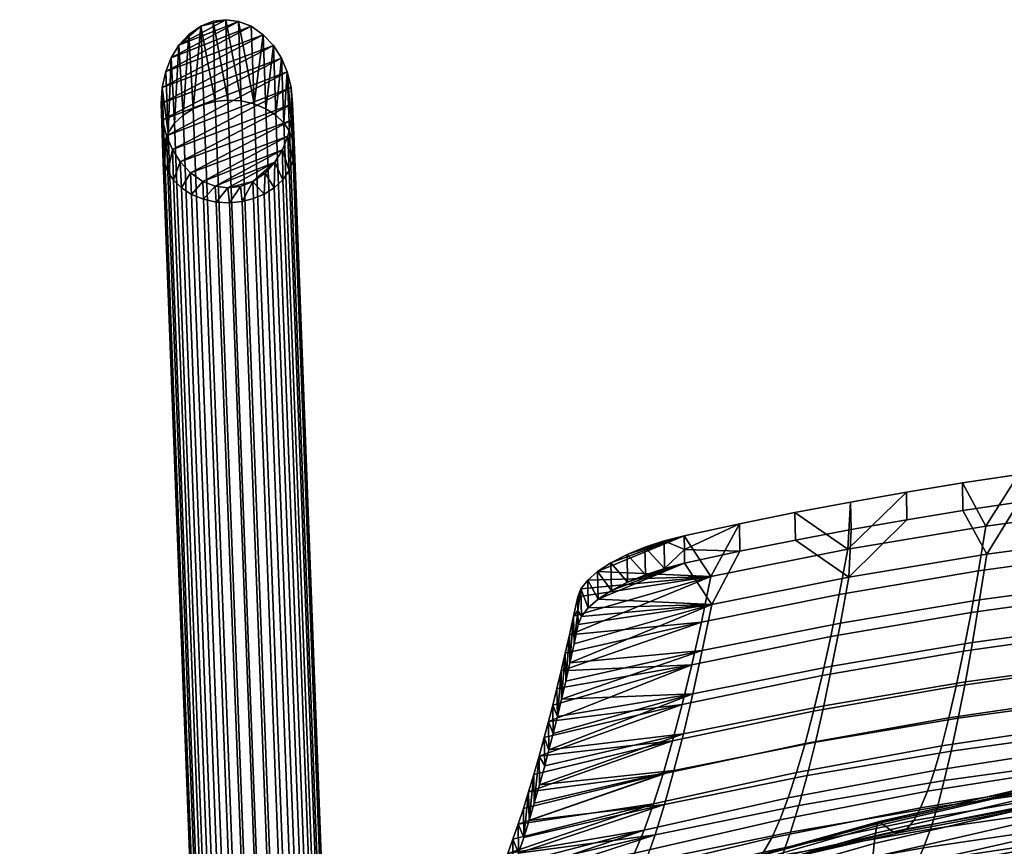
# Model space of a CAD drawing. Header units: millimetres. Extents: x -282 to 282, y -248 to 372.
# Tile 53 of 75: x -279 to -114, y 234 to 372. Entities that reach past the tile are written whole.
import ezdxf

# ---------------------------------------------------------------- set-up
doc = ezdxf.new("R2010")
doc.units = ezdxf.units.MM
for name, color, linetype in [('LDS nozky', 250, 'Continuous'), ('LDS podnoz', 7, 'Continuous'), ('LDS ram', 7, 'Continuous')]:
    doc.layers.add(name, color=color, linetype=linetype)

msp = doc.modelspace()

# ---------------------------------------------------------------- meshes
at = {"layer": 'LDS nozky'}
mesh = msp.add_polyface(dxfattribs=at)
corners = [(-253.63, 365.85), (-254.15, 353.32, 12.83), (-253.06, 354.89, 14.06), (-250.7, 369.77), (-251.63, 356.23, 15.09), (-249.96, 357.29, 15.88), (-252.35, 367.96), (-255.13, 360.91), (-254.8, 351.61, 11.49), (-248.68, 371.18), (-248.18, 358.04, 16.43), (-246.26, 358.53, 16.77), (-244.46, 372.24), (-244.14, 358.75, 16.87), (-241.93, 358.63, 16.71), (-246.6, 371.98), (-238.2, 369.73), (-239.76, 358.15, 16.26), (-237.77, 357.33, 15.55), (-235.17, 365.79), (-236.08, 356.24, 14.62), (-234.76, 354.95, 13.55), (-236.51, 367.91), (-242.33, 371.96), (-234.2, 363.51), (-233.83, 353.57, 12.42), (-233.24, 352.08, 11.21), (-254.54, 363.58), (-255.31, 358.18), (-233.54, 360.86), (-233, 350.43, 9.89), (-233.3, 358.13), (-240.26, 371.15), (-233.54, 360.86), (-254.4, 352.8), (-234.2, 363.51), (-255.06, 355.46), (-235.17, 365.79), (-253.43, 350.52), (-233.3, 358.13), (-238.2, 369.73), (-254.54, 363.58), (-240.26, 371.15), (-253.63, 365.85), (-242.33, 371.96), (-255.31, 358.18), (-236.51, 367.91), (-255.13, 360.91), (-248.68, 371.18), (-252.35, 367.96), (-250.7, 369.77), (-246.6, 371.98), (-244.46, 372.24)]
mesh.append_faces([[corners[k] for k in face] for face in [(0, 1, 2, 2), (3, 4, 5, 5), (4, 6, 2, 2), (1, 7, 8, 8), (9, 10, 11, 11), (12, 13, 14, 14), (13, 15, 11, 11), (16, 17, 18, 18), (19, 20, 21, 21), (20, 22, 18, 18), (17, 23, 14, 14), (24, 25, 26, 26), (25, 24, 21, 21), (10, 9, 5, 5), (7, 1, 27, 27), (7, 28, 8, 8), (2, 6, 0, 0), (3, 6, 4, 4), (0, 27, 1, 1), (5, 9, 3, 3), (29, 30, 31, 31), (23, 17, 32, 32), (13, 12, 15, 15), (14, 23, 12, 12), (21, 24, 19, 19), (18, 22, 16, 16), (19, 22, 20, 20), (16, 32, 17, 17), (24, 26, 29, 29), (9, 11, 15, 15), (33, 34, 35, 35), (35, 36, 37, 37), (38, 33, 39, 39), (40, 41, 42, 42), (42, 43, 44, 44), (45, 46, 37, 37), (47, 40, 46, 46), (35, 34, 36, 36), (36, 45, 37, 37), (46, 45, 47, 47), (48, 49, 50, 50), (48, 51, 52, 52), (52, 49, 48, 48), (49, 44, 43, 43), (49, 52, 44, 44), (43, 42, 41, 41), (40, 47, 41, 41)]])
mesh = msp.add_polyface(dxfattribs=at)
corners = [(-239.93, 345.13), (-239.82, 342.27, 3.57), (-241.74, 341.78, 3.23), (-244.14, 344.07), (-243.86, 341.57, 3.13), (-246.07, 341.69, 3.29), (-242, 344.33), (-248.35, 345.16), (-248.24, 342.17, 3.74), (-250.23, 342.99, 4.45), (-252.1, 348.41), (-251.92, 344.08, 5.38), (-253.24, 345.36, 6.45), (-250.4, 346.58), (-246.28, 344.35), (-254.4, 352.8), (-254.17, 346.74, 7.58), (-254.76, 348.23, 8.79), (-255.31, 358.18), (-255, 349.88, 10.11), (-254.8, 351.61, 11.49), (-255.06, 355.46), (-253.43, 350.52), (-233.3, 358.13), (-233, 350.43, 9.89), (-233.2, 348.7, 8.51), (-233.54, 360.86), (-233.24, 352.08, 11.21), (-234.98, 350.46), (-233.85, 347, 7.17), (-234.94, 345.43, 5.94), (-237.9, 346.54), (-236.37, 344.09, 4.91), (-238.04, 343.03, 4.12), (-236.25, 348.36), (-234.07, 352.73), (-233.47, 355.4), (-234.98, 350.46), (-248.35, 345.16), (-234.07, 352.73), (-233.47, 355.4), (-250.4, 346.58), (-236.25, 348.36), (-246.28, 344.35), (-239.93, 345.13), (-242, 344.33), (-244.14, 344.07), (-237.9, 346.54), (-252.1, 348.41), (-233.3, 358.13), (-253.43, 350.52), (-254.4, 352.8), (-233.54, 360.86)]
mesh.append_faces([[corners[k] for k in face] for face in [(0, 1, 2, 2), (3, 4, 5, 5), (4, 6, 2, 2), (7, 8, 9, 9), (10, 11, 12, 12), (11, 13, 9, 9), (8, 14, 5, 5), (15, 16, 17, 17), (18, 19, 20, 20), (19, 21, 17, 17), (16, 22, 12, 12), (23, 24, 25, 25), (24, 26, 27, 27), (28, 29, 30, 30), (31, 32, 33, 33), (0, 33, 1, 1), (32, 34, 30, 30), (29, 35, 25, 25), (4, 3, 6, 6), (0, 2, 6, 6), (14, 8, 7, 7), (10, 13, 11, 11), (22, 16, 15, 15), (22, 10, 12, 12), (13, 7, 9, 9), (18, 21, 19, 19), (21, 15, 17, 17), (35, 36, 25, 25), (36, 23, 25, 25), (31, 33, 0, 0), (34, 28, 30, 30), (32, 31, 34, 34), (28, 35, 29, 29), (3, 5, 14, 14), (37, 38, 39, 39), (40, 39, 41, 41), (37, 42, 43, 43), (44, 45, 46, 46), (42, 44, 46, 46), (44, 42, 47, 47), (48, 49, 40, 40), (42, 46, 43, 43), (39, 38, 41, 41), (41, 48, 40, 40), (49, 48, 50, 50), (51, 52, 50, 50), (37, 43, 38, 38)]])
at = {"layer": 'LDS podnoz'}
mesh = msp.add_polyface(dxfattribs=at)
corners = [(-238.04, 343.03, 4.12), (-232.01, 183.42, 203.69), (-233.79, 182.67, 203.14), (-239.82, 342.27, 3.57), (-236.37, 344.09, 4.91), (-230.34, 184.48, 204.48), (-234.94, 345.43, 5.94), (-228.9, 185.83, 205.51), (-233.85, 347, 7.17), (-227.82, 187.4, 206.74), (-233.2, 348.7, 8.51), (-227.17, 189.1, 208.08), (-233.24, 352.08, 11.21), (-227.21, 192.48, 210.78), (-226.97, 190.83, 209.46), (-233, 350.43, 9.89), (-233.83, 353.57, 12.42), (-227.8, 193.97, 212), (-234.76, 354.95, 13.55), (-228.73, 195.35, 213.12), (-236.08, 356.24, 14.62), (-230.05, 196.63, 214.19), (-237.77, 357.33, 15.55), (-231.74, 197.73, 215.12), (-239.76, 358.15, 16.26), (-233.73, 198.55, 215.83), (-241.93, 358.63, 16.71), (-235.9, 199.02, 216.28), (-244.14, 358.75, 16.87), (-238.11, 199.14, 216.44), (-246.26, 358.53, 16.77), (-240.23, 198.93, 216.34), (-248.18, 358.04, 16.43), (-242.15, 198.44, 216), (-249.96, 357.29, 15.88), (-243.93, 197.69, 215.45), (-251.63, 356.23, 15.09), (-245.6, 196.63, 214.66), (-253.06, 354.89, 14.06), (-247.03, 195.28, 213.63), (-254.15, 353.32, 12.83), (-248.12, 193.71, 212.4), (-254.8, 351.61, 11.49), (-248.77, 192.01, 211.06), (-255, 349.88, 10.11), (-248.96, 190.28, 209.68), (-254.76, 348.23, 8.79), (-248.73, 188.63, 208.36), (-254.17, 346.74, 7.58), (-248.14, 187.14, 207.15), (-253.24, 345.36, 6.45), (-247.21, 185.76, 206.02), (-251.92, 344.08, 5.38), (-245.89, 184.48, 204.95), (-250.23, 342.99, 4.45), (-244.19, 183.38, 204.02), (-248.24, 342.17, 3.74), (-242.2, 182.56, 203.31), (-246.07, 341.69, 3.29), (-240.03, 182.09, 202.86), (-243.86, 341.57, 3.13), (-237.82, 181.97, 202.7), (-241.74, 341.78, 3.23), (-235.71, 182.18, 202.81), (-263.24, 60.82, 632.23), (-261.53, 61.36, 629.38), (-261.53, 225.45, 660.79), (-263.24, 224.9, 663.65), (-269.7, 60.24, 635.23), (-266.15, 60.4, 634.39), (-266.15, 224.49, 665.8), (-269.7, 224.33, 666.65), (-275.94, 60.66, 633.04), (-273.03, 60.34, 634.72), (-273.03, 224.42, 666.13), (-275.94, 224.75, 664.45), (-279, 61.88, 626.69), (-278.14, 61.21, 630.18), (-278.14, 225.29, 661.59), (-279, 225.96, 658.11), (-276.76, 63.05, 620.56), (-278.47, 62.5, 623.42), (-278.47, 226.59, 654.83), (-276.76, 227.13, 651.98), (-270.3, 63.63, 617.56), (-273.85, 63.46, 618.41), (-273.85, 227.55, 649.82), (-270.3, 227.71, 648.98), (-264.06, 63.21, 619.76), (-266.97, 63.53, 618.08), (-266.97, 227.61, 649.49), (-264.06, 227.29, 651.17), (-261, 61.99, 626.1), (-261.86, 62.66, 622.62), (-261.86, 226.74, 654.03), (-261, 226.07, 657.52)]
mesh.append_faces([[corners[k] for k in face] for face in [(0, 1, 2, 3), (4, 5, 1, 0), (6, 7, 5, 4), (8, 9, 7, 6), (10, 11, 9, 8), (12, 13, 14, 15), (16, 17, 13, 12), (18, 19, 17, 16), (20, 21, 19, 18), (22, 23, 21, 20), (24, 25, 23, 22), (26, 27, 25, 24), (28, 29, 27, 26), (30, 31, 29, 28), (32, 33, 31, 30), (34, 35, 33, 32), (36, 37, 35, 34), (38, 39, 37, 36), (40, 41, 39, 38), (42, 43, 41, 40), (44, 45, 43, 42), (46, 47, 45, 44), (48, 49, 47, 46), (50, 51, 49, 48), (52, 53, 51, 50), (54, 55, 53, 52), (56, 57, 55, 54), (58, 59, 57, 56), (60, 61, 59, 58), (62, 63, 61, 60), (3, 2, 63, 62), (64, 65, 66, 67), (68, 69, 70, 71), (69, 64, 67, 70), (72, 73, 74, 75), (76, 77, 78, 79), (77, 72, 75, 78), (73, 68, 71, 74), (80, 81, 82, 83), (84, 85, 86, 87), (85, 80, 83, 86), (88, 89, 90, 91), (92, 93, 94, 95), (65, 92, 95, 66), (93, 88, 91, 94), (89, 84, 87, 90), (81, 76, 79, 82)]])
mesh = msp.add_polyface(dxfattribs=at)
corners = [(-128.61, 130.35, 417.43), (-118.52, 138.12, 415.69), (-117.26, 136.48, 416.19), (-127.24, 128.79, 417.91), (-129.9, 131.89, 417.35), (-119.71, 139.74, 415.59), (-131.13, 133.46, 417.63), (-120.84, 141.38, 415.86), (-132.34, 135.07, 418.31), (-121.95, 143.07, 416.53), (-133.43, 136.65, 419.42), (-122.96, 144.72, 417.62), (-134.34, 138.09, 420.92), (-123.8, 146.21, 419.11), (-134.99, 139.28, 422.73), (-124.4, 147.44, 420.91), (-135.36, 140.18, 424.73), (-124.74, 148.35, 422.91), (-135.44, 140.73, 426.79), (-124.81, 148.92, 424.96), (-135.27, 140.98, 428.77), (-124.66, 149.15, 426.95), (-134.88, 140.93, 430.74), (-124.29, 149.09, 428.93), (-134.22, 140.58, 432.74), (-123.69, 148.69, 430.93), (-133.3, 139.89, 434.64), (-122.84, 147.94, 432.84), (-132.15, 138.87, 436.3), (-121.79, 146.85, 434.52), (-130.85, 137.57, 437.63), (-120.58, 145.48, 435.86), (-129.46, 136.1, 438.54), (-119.31, 143.92, 436.79), (-128.09, 134.54, 439.02), (-118.04, 142.28, 437.29), (-126.81, 132.99, 439.1), (-116.86, 140.66, 437.39), (-138.17, 121.96, 419.3), (-136.7, 120.49, 419.76), (-139.55, 123.42, 419.24), (-140.87, 124.9, 419.54), (-142.17, 126.44, 420.24), (-143.35, 127.95, 421.36), (-144.32, 129.33, 422.88), (-145.02, 130.48, 424.7), (-145.41, 131.35, 426.7), (-145.5, 131.9, 428.76), (-145.32, 132.15, 430.74), (-144.9, 132.14, 432.71), (-144.19, 131.83, 434.69), (-143.2, 131.19, 436.58), (-141.97, 130.25, 438.23), (-140.57, 129.04, 439.53), (-139.08, 127.65, 440.42), (-137.61, 126.18, 440.88), (-136.23, 124.72, 440.95), (-134.91, 123.24, 440.65), (-125.58, 131.43, 438.82), (-133.61, 121.7, 439.94), (-124.37, 129.81, 438.13), (-154.15, 121.37, 426.73), (-153.41, 120.26, 424.9), (-154.57, 122.21, 428.74), (-154.67, 122.76, 430.8), (-154.48, 123.03, 432.78), (-154.02, 123.04, 434.74), (-153.27, 122.77, 436.71), (-152.22, 122.2, 438.58), (-150.92, 121.33, 440.22), (-149.42, 120.21, 441.5), (-233, 350.43, 9.89), (-226.97, 190.83, 209.46), (-227.17, 189.1, 208.08), (-233.2, 348.7, 8.51)]
mesh.append_faces([[corners[k] for k in face] for face in [(0, 1, 2, 3), (4, 5, 1, 0), (6, 7, 5, 4), (8, 9, 7, 6), (10, 11, 9, 8), (12, 13, 11, 10), (14, 15, 13, 12), (16, 17, 15, 14), (18, 19, 17, 16), (20, 21, 19, 18), (22, 23, 21, 20), (24, 25, 23, 22), (26, 27, 25, 24), (28, 29, 27, 26), (30, 31, 29, 28), (32, 33, 31, 30), (34, 35, 33, 32), (36, 37, 35, 34), (38, 0, 3, 39), (40, 4, 0, 38), (41, 6, 4, 40), (42, 8, 6, 41), (43, 10, 8, 42), (44, 12, 10, 43), (45, 14, 12, 44), (46, 16, 14, 45), (47, 18, 16, 46), (48, 20, 18, 47), (49, 22, 20, 48), (50, 24, 22, 49), (51, 26, 24, 50), (52, 28, 26, 51), (53, 30, 28, 52), (54, 32, 30, 53), (55, 34, 32, 54), (56, 36, 34, 55), (57, 58, 36, 56), (59, 60, 58, 57), (61, 45, 44, 62), (63, 46, 45, 61), (64, 47, 46, 63), (65, 48, 47, 64), (66, 49, 48, 65), (67, 50, 49, 66), (68, 51, 50, 67), (69, 52, 51, 68), (70, 53, 52, 69), (71, 72, 73, 74)]])
at = {"layer": 'LDS ram'}
mesh = msp.add_polyface(dxfattribs=at)
corners = [(-126.98, 243.06, 672), (-128.14, 240.25, 650.87), (-153.08, 235.23, 650.98), (-151.7, 238.26, 672.26), (-125.79, 246.53, 693.05), (-150.31, 241.92, 693.43), (-124.6, 250.63, 713.99), (-148.9, 246.17, 714.5), (-123.39, 255.33, 734.8), (-147.49, 251.01, 735.44), (-122.17, 260.63, 755.47), (-146.07, 256.42, 756.26), (-120.94, 266.5, 775.99), (-144.64, 262.39, 776.92), (-119.7, 272.94, 796.35), (-143.2, 268.92, 797.41), (-118.46, 279.92, 816.53), (-141.76, 275.97, 817.74), (-117.2, 287.43, 836.51), (-140.32, 283.56, 837.87), (-108.76, 243.45, 504.32), (-108.93, 242.26, 497.86), (-135.7, 236.02, 498.62), (-135.48, 237.23, 504.72), (-108.58, 244.03, 510.87), (-135.26, 237.87, 510.9), (-108.41, 244.03, 517.48), (-135.04, 237.97, 517.13), (-108.23, 243.71, 523.99), (-134.81, 237.77, 523.32), (-106.52, 241.37, 566.2), (-132.66, 236.2, 565.81), (-104.74, 241.31, 608.53), (-105.63, 240.97, 587.18), (-131.54, 236.11, 587), (-130.44, 236.73, 608.38), (-103.83, 242.46, 629.74), (-129.3, 238.12, 629.68), (-102.89, 244.38, 650.79), (-101.94, 247.02, 671.81), (-100.98, 250.34, 692.75), (-100.01, 254.31, 713.58), (-99.03, 258.9, 734.28), (-98.03, 264.1, 754.84), (-97.02, 269.89, 775.25), (-96, 276.25, 795.48), (-94.97, 283.16, 815.54), (-93.94, 290.62, 835.41), (-111.74, 296.08, 856.06), (-102.32, 297.39, 855.54), (-130.5, 293.12, 857.22), (-121.13, 294.66, 856.62), (-139.86, 291.47, 857.87), (-149.18, 289.7, 858.57), (-124.18, 244.81, 714.38), (-148.53, 240.64, 715.11), (-149.9, 236.19, 693.85), (-125.34, 240.45, 693.22), (-123.01, 249.76, 735.41), (-147.15, 245.65, 736.24), (-121.83, 255.27, 756.3), (-145.76, 251.23, 757.24), (-120.65, 261.34, 777.03), (-144.37, 257.35, 778.09), (-119.46, 267.95, 797.6), (-142.98, 264, 798.77), (-118.27, 275.08, 818), (-141.58, 271.18, 819.28), (-117.07, 282.72, 838.21), (-140.18, 278.86, 839.6), (-100.54, 243.96, 692.72), (-126.49, 236.7, 671.95), (-101.47, 240.3, 671.53), (-99.6, 248.25, 713.79), (-98.66, 253.13, 734.73), (-97.7, 258.59, 755.53), (-96.74, 264.62, 776.17), (-95.77, 271.19, 796.65), (-94.8, 278.28, 816.95), (-93.82, 285.88, 837.07), (-102.26, 292.78, 857.47), (-111.67, 291.47, 857.99), (-121.06, 290.05, 858.55), (-130.43, 288.51, 859.15), (-139.77, 286.86, 859.8), (-149.09, 285.09, 860.5), (-92.84, 293.97, 857.01), (-139.86, 291.47, 857.87), (-149.18, 289.7, 858.57), (-149.09, 285.09, 860.5), (-139.77, 286.86, 859.8), (-121.13, 294.66, 856.62), (-130.5, 293.12, 857.22), (-130.43, 288.51, 859.15), (-121.06, 290.05, 858.55), (-102.32, 297.39, 855.54), (-111.74, 296.08, 856.06), (-111.67, 291.47, 857.99), (-102.26, 292.78, 857.47)]
mesh.append_faces([[corners[k] for k in face] for face in [(0, 1, 2, 3), (4, 0, 3, 5), (6, 4, 5, 7), (8, 6, 7, 9), (10, 8, 9, 11), (12, 10, 11, 13), (14, 12, 13, 15), (16, 14, 15, 17), (18, 16, 17, 19), (20, 21, 22, 23), (24, 20, 23, 25), (26, 24, 25, 27), (28, 26, 27, 29), (30, 28, 29, 31), (32, 33, 34, 35), (36, 32, 35, 37), (38, 36, 37, 1), (39, 38, 1, 0), (40, 39, 0, 4), (41, 40, 4, 6), (42, 41, 6, 8), (43, 42, 8, 10), (44, 43, 10, 12), (45, 44, 12, 14), (46, 45, 14, 16), (47, 46, 16, 18), (18, 48, 49, 47), (19, 50, 51, 18), (19, 52, 50, 50), (52, 19, 53, 53), (18, 51, 48, 48), (54, 55, 56, 57), (58, 59, 55, 54), (60, 61, 59, 58), (62, 63, 61, 60), (64, 65, 63, 62), (66, 67, 65, 64), (68, 69, 67, 66), (70, 57, 71, 72), (73, 54, 57, 70), (74, 58, 54, 73), (75, 60, 58, 74), (76, 62, 60, 75), (77, 64, 62, 76), (78, 66, 64, 77), (79, 68, 66, 78), (68, 79, 80, 81), (69, 68, 82, 83), (69, 83, 84, 84), (84, 85, 69, 69), (68, 81, 82, 82), (79, 86, 80, 80), (87, 88, 89, 90), (91, 92, 93, 94), (95, 96, 97, 98), (96, 91, 94, 97), (92, 87, 90, 93)]])
mesh = msp.add_polyface(dxfattribs=at)
corners = [(-141.76, 275.97, 817.74), (-143.2, 268.92, 797.41), (-166.45, 264.19, 798.69), (-164.85, 271.34, 819.18), (-140.32, 283.56, 837.87), (-163.25, 278.99, 839.47), (-187.65, 266.15, 821.21), (-186.95, 269.22, 829.5), (-185.01, 276.94, 849.14), (-185.56, 275.6, 846), (-183.89, 278.36, 852.03), (-186.26, 272.37, 837.77), (-182.22, 279.81, 854.6), (-179.99, 281.28, 856.8), (-167.75, 285.83, 860.09), (-177.29, 282.68, 858.48), (-174.31, 283.92, 859.58), (-171.1, 284.97, 860.11), (-188.34, 263.17, 812.88), (-158.48, 287.83, 859.31), (-149.18, 289.7, 858.57), (-140.18, 278.86, 839.6), (-163.12, 274.32, 841.25), (-164.7, 266.59, 820.79), (-141.58, 271.18, 819.28), (-184.91, 272.3, 850.99), (-185.46, 270.96, 847.85), (-183.8, 273.72, 853.89), (-186.16, 267.71, 839.57), (-182.12, 275.18, 856.49), (-167.65, 281.22, 862.02), (-179.89, 276.66, 858.7), (-177.2, 278.06, 860.39), (-186.86, 264.54, 831.26), (-174.22, 279.3, 861.5), (-171.01, 280.36, 862.04), (-149.09, 285.09, 860.5), (-158.39, 283.21, 861.24), (-177.2, 278.06, 860.39), (-179.99, 281.28, 856.8), (-179.89, 276.66, 858.7), (-184.91, 272.3, 850.99), (-183.8, 273.72, 853.89), (-185.01, 276.94, 849.14), (-182.22, 279.81, 854.6), (-182.12, 275.18, 856.49), (-183.89, 278.36, 852.03), (-174.22, 279.3, 861.5), (-171.01, 280.36, 862.04), (-174.31, 283.92, 859.58), (-167.65, 281.22, 862.02), (-167.7, 283.53, 861.05), (-171.1, 284.97, 860.11), (-177.29, 282.68, 858.48), (-185.51, 273.28, 846.92), (-185.46, 270.96, 847.85), (-185.56, 275.6, 846), (-167.75, 285.83, 860.09), (-158.48, 287.83, 859.31), (-149.18, 289.7, 858.57), (-158.39, 283.21, 861.24), (-149.09, 285.09, 860.5), (-186.26, 272.37, 837.77), (-186.16, 267.71, 839.57), (-186.86, 264.54, 831.26), (-186.95, 269.22, 829.5)]
mesh.append_faces([[corners[k] for k in face] for face in [(0, 1, 2, 3), (4, 0, 3, 5), (6, 7, 3, 3), (8, 5, 9, 9), (10, 5, 8, 8), (11, 9, 5, 5), (12, 13, 14, 14), (13, 15, 14, 14), (10, 12, 5, 5), (7, 11, 5, 5), (14, 16, 17, 17), (14, 15, 16, 16), (3, 7, 5, 5), (2, 18, 3, 3), (5, 19, 20, 4), (5, 12, 14, 14), (14, 19, 5, 5), (21, 22, 23, 24), (25, 26, 22, 22), (27, 25, 22, 22), (28, 22, 26, 26), (29, 30, 31, 31), (31, 30, 32, 32), (27, 22, 29, 29), (33, 22, 28, 28), (32, 30, 34, 34), (34, 30, 35, 35), (23, 22, 33, 33), (22, 21, 36, 37), (22, 30, 29, 29), (30, 22, 37, 37), (38, 39, 40, 40), (41, 42, 43, 43), (40, 44, 45, 45), (45, 46, 42, 42), (47, 48, 49, 49), (50, 51, 48, 48), (48, 51, 52, 52), (38, 47, 53, 53), (54, 55, 41, 41), (40, 39, 44, 44), (44, 46, 45, 45), (42, 46, 43, 43), (56, 54, 43, 43), (53, 47, 49, 49), (57, 52, 51, 51), (48, 52, 49, 49), (39, 38, 53, 53), (54, 41, 43, 43), (51, 58, 57, 57), (59, 58, 60, 61), (60, 51, 50, 50), (58, 51, 60, 60), (54, 56, 62, 62), (63, 54, 62, 62), (64, 63, 62, 62), (55, 54, 63, 63), (65, 64, 62, 62)]])
mesh = msp.add_polyface(dxfattribs=at)
corners = [(-148.9, 246.17, 714.5), (-150.31, 241.92, 693.43), (-174.45, 236.52, 693.9), (-172.86, 240.95, 715.12), (-147.49, 251.01, 735.44), (-171.26, 245.94, 736.23), (-146.07, 256.42, 756.26), (-169.66, 251.49, 757.2), (-144.64, 262.39, 776.92), (-168.06, 257.57, 778.02), (-143.2, 268.92, 797.41), (-166.45, 264.19, 798.69), (-195.52, 237.51, 726.52), (-194.65, 240.16, 737.15), (-193.77, 242.94, 747.74), (-192.89, 245.84, 758.3), (-192.02, 248.88, 768.82), (-191.15, 252.05, 779.3), (-190.44, 254.71, 787.74), (-189.74, 257.44, 796.15), (-189.04, 260.26, 804.53), (-188.34, 263.17, 812.88), (-164.85, 271.34, 819.18), (-187.65, 266.15, 821.21), (-147.15, 245.65, 736.24), (-171.03, 240.84, 737.24), (-172.61, 235.74, 715.98), (-148.53, 240.64, 715.11), (-145.76, 251.23, 757.24), (-169.44, 246.48, 758.37), (-144.37, 257.35, 778.09), (-167.86, 252.66, 779.34), (-142.98, 264, 798.77), (-166.28, 259.37, 800.15), (-141.58, 271.18, 819.28), (-164.7, 266.59, 820.79), (-192.83, 241.03, 759.65), (-193.71, 238.11, 749.03), (-191.95, 244.09, 770.23), (-191.08, 247.27, 780.77), (-190.37, 249.94, 789.25), (-189.67, 252.69, 797.71), (-188.96, 255.53, 806.14), (-188.26, 258.45, 814.54), (-187.56, 261.45, 822.91), (-186.86, 264.54, 831.26), (-194.59, 235.31, 738.38), (-193.77, 242.94, 747.74), (-194.65, 240.16, 737.15), (-193.71, 238.11, 749.03), (-187.56, 261.45, 822.91), (-186.95, 269.22, 829.5), (-187.65, 266.15, 821.21), (-188.26, 258.45, 814.54), (-188.34, 263.17, 812.88), (-188.96, 255.53, 806.14), (-189.04, 260.26, 804.53), (-186.86, 264.54, 831.26), (-191.08, 247.27, 780.77), (-192.02, 248.88, 768.82), (-191.95, 244.09, 770.23), (-192.83, 241.03, 759.65), (-192.89, 245.84, 758.3), (-191.15, 252.05, 779.3), (-189.74, 257.44, 796.15), (-190.44, 254.71, 787.74), (-189.67, 252.69, 797.71), (-190.37, 249.94, 789.25)]
mesh.append_faces([[corners[k] for k in face] for face in [(0, 1, 2, 3), (4, 0, 3, 5), (6, 4, 5, 7), (8, 6, 7, 9), (10, 8, 9, 11), (5, 12, 13, 13), (7, 14, 15, 15), (14, 5, 13, 13), (16, 17, 9, 9), (18, 19, 11, 11), (9, 17, 18, 18), (20, 21, 11, 11), (22, 21, 23, 23), (11, 19, 20, 20), (15, 16, 7, 7), (3, 12, 5, 5), (5, 14, 7, 7), (9, 18, 11, 11), (7, 16, 9, 9), (24, 25, 26, 27), (28, 29, 25, 24), (30, 31, 29, 28), (32, 33, 31, 30), (34, 35, 33, 32), (29, 36, 37, 37), (38, 31, 39, 39), (40, 33, 41, 41), (31, 40, 39, 39), (42, 33, 43, 43), (44, 35, 45, 45), (35, 44, 43, 43), (33, 42, 41, 41), (36, 29, 38, 38), (25, 29, 37, 37), (31, 33, 40, 40), (33, 35, 43, 43), (29, 31, 38, 38), (46, 47, 48, 48), (46, 49, 47, 47), (50, 51, 52, 52), (53, 52, 54, 54), (55, 54, 56, 56), (50, 52, 53, 53), (53, 54, 55, 55), (50, 57, 51, 51), (58, 59, 60, 60), (61, 59, 62, 62), (49, 61, 62, 62), (60, 59, 61, 61), (58, 63, 59, 59), (47, 49, 62, 62), (64, 65, 66, 66), (56, 64, 55, 55), (55, 64, 66, 66), (63, 58, 67, 67), (66, 65, 67, 67), (65, 63, 67, 67)]])
mesh = msp.add_polyface(dxfattribs=at)
corners = [(-211.29, 212.91, 532.88), (-210.53, 213.26, 542.33), (-186.91, 222.06, 521.54), (-209.65, 213.66, 553.27), (-208.77, 214.1, 564.21), (-183.86, 222.54, 564.82), (-207.89, 214.67, 575.14), (-207.01, 215.36, 586.07), (-182.3, 223.29, 586.59), (-206.12, 216.21, 596.99), (-205.24, 217.21, 607.89), (-180.76, 224.65, 608.04), (-204.35, 218.36, 618.78), (-203.47, 219.65, 629.66), (-179.2, 226.68, 629.58), (-202.58, 221.08, 640.51), (-201.7, 222.66, 651.35), (-177.62, 229.36, 651.15), (-200.81, 224.38, 662.16), (-199.93, 226.23, 672.95), (-176.04, 232.65, 672.59), (-199.05, 228.22, 683.72), (-195.52, 237.51, 726.52), (-172.86, 240.95, 715.12), (-196.4, 234.99, 715.86), (-197.28, 232.61, 705.18), (-174.45, 236.52, 693.9), (-198.17, 230.35, 694.46), (-201.1, 216.79, 520.95), (-187.25, 221.93, 516.21), (-201.46, 216.56, 515.9), (-202.52, 213.93, 501.31), (-188.21, 219.48, 500.64), (-188.53, 217.76, 495.63), (-202.87, 212.23, 496.63), (-201.81, 216.09, 511.02), (-187.57, 221.56, 510.99), (-187.89, 220.75, 505.78), (-202.17, 215.23, 506.14), (-203.47, 214.69, 630.29), (-178.91, 220.96, 629.78), (-202.58, 216.13, 641.21), (-201.69, 217.72, 652.1), (-177.33, 223.78, 651.52), (-200.8, 219.44, 662.98), (-199.91, 221.31, 673.83), (-175.76, 227.19, 673.12), (-199.02, 223.31, 684.66), (-171.03, 240.84, 737.24), (-194.59, 235.31, 738.38), (-195.48, 232.65, 727.7), (-174.19, 231.19, 694.6), (-198.13, 225.45, 695.46), (-197.25, 227.72, 706.23), (-180.46, 218.79, 608.06), (-204.36, 213.39, 619.36), (-196.36, 230.12, 716.98), (-197.28, 232.61, 705.18), (-197.25, 227.72, 706.23), (-198.17, 230.35, 694.46), (-199.05, 228.22, 683.72), (-199.93, 226.23, 672.95), (-199.02, 223.31, 684.66), (-198.13, 225.45, 695.46), (-196.4, 234.99, 715.86), (-194.59, 235.31, 738.38), (-194.65, 240.16, 737.15), (-195.52, 237.51, 726.52), (-195.48, 232.65, 727.7), (-202.58, 216.13, 641.21), (-201.7, 222.66, 651.35), (-202.58, 221.08, 640.51), (-203.47, 219.65, 629.66), (-203.47, 214.69, 630.29), (-204.35, 218.36, 618.78), (-204.36, 213.39, 619.36), (-201.69, 217.72, 652.1), (-199.91, 221.31, 673.83), (-200.8, 219.44, 662.98), (-200.81, 224.38, 662.16)]
mesh.append_faces([[corners[k] for k in face] for face in [(0, 1, 2, 2), (3, 4, 5, 5), (5, 1, 3, 3), (6, 7, 8, 8), (9, 10, 11, 11), (8, 7, 9, 9), (5, 4, 6, 6), (12, 13, 14, 14), (15, 16, 17, 17), (14, 13, 15, 15), (18, 19, 20, 20), (20, 19, 21, 21), (17, 16, 18, 18), (11, 10, 12, 12), (22, 23, 24, 24), (25, 26, 27, 27), (28, 2, 29, 30), (24, 23, 25, 25), (28, 0, 2, 2), (31, 32, 33, 34), (35, 36, 37, 38), (32, 31, 38, 37), (35, 30, 29, 36), (5, 6, 8, 8), (2, 1, 5, 5), (39, 40, 41, 41), (42, 43, 44, 44), (45, 46, 47, 47), (46, 45, 44, 44), (43, 42, 41, 41), (48, 49, 50, 50), (47, 51, 52, 52), (51, 53, 52, 52), (54, 40, 55, 55), (43, 46, 44, 44), (40, 43, 41, 41), (56, 57, 58, 58), (58, 57, 59, 59), (60, 61, 62, 62), (60, 63, 59, 59), (59, 63, 58, 58), (56, 64, 57, 57), (65, 66, 67, 67), (64, 56, 68, 68), (65, 67, 68, 68), (67, 64, 68, 68), (69, 70, 71, 71), (71, 72, 73, 73), (74, 75, 72, 72), (73, 69, 71, 71), (69, 76, 70, 70), (61, 77, 62, 62), (63, 60, 62, 62), (61, 78, 77, 77), (76, 78, 79, 79), (78, 61, 79, 79), (70, 76, 79, 79)]])
mesh = msp.add_polyface(dxfattribs=at)
corners = [(-162.92, 221.81, 483.52), (-163.15, 218.7, 478.61), (-189.41, 210.13, 481.73), (-189.13, 213.07, 486.15), (-162.67, 224.48, 488.67), (-188.83, 215.62, 490.79), (-162.42, 226.69, 494.02), (-188.53, 217.76, 495.63), (-162.15, 228.42, 499.55), (-188.21, 219.48, 500.64), (-161.88, 229.66, 505.2), (-187.89, 220.75, 505.78), (-161.61, 230.37, 510.94), (-187.57, 221.56, 510.99), (-161.34, 230.6, 516.71), (-187.25, 221.93, 516.21), (-161.06, 230.55, 522.5), (-186.91, 222.06, 521.54), (-158.47, 229.91, 565.35), (-183.86, 222.54, 564.82), (-157.12, 230.21, 586.81), (-182.3, 223.29, 586.59), (-155.8, 231.16, 608.21), (-180.76, 224.65, 608.04), (-154.45, 232.85, 629.62), (-179.2, 226.68, 629.58), (-153.08, 235.23, 650.98), (-177.62, 229.36, 651.15), (-151.7, 238.26, 672.26), (-176.04, 232.65, 672.59), (-150.31, 241.92, 693.43), (-174.45, 236.52, 693.9), (-136.7, 222.3, 470.94), (-136.86, 218.2, 466.26), (-163.58, 211.31, 469.68), (-163.38, 215.2, 473.99), (-136.52, 225.99, 475.96), (-136.32, 229.24, 481.28), (-136.12, 232, 486.86), (-135.92, 234.27, 492.66), (-135.7, 236.02, 498.62), (-135.48, 237.23, 504.72), (-135.26, 237.87, 510.9), (-135.04, 237.97, 517.13), (-134.81, 237.77, 523.32), (-132.66, 236.2, 565.81), (-199.05, 228.22, 683.72), (-198.17, 230.35, 694.46), (-197.28, 232.61, 705.18), (-172.86, 240.95, 715.12), (-204.35, 218.36, 618.78), (-200.81, 224.38, 662.16), (-202.58, 221.08, 640.51), (-206.12, 216.21, 596.99), (-161.55, 220.48, 501.14), (-187.8, 213.04, 502.24), (-188.09, 211.47, 497.81), (-161.79, 218.89, 496.34), (-161.31, 221.64, 506.05), (-187.51, 214.22, 506.8), (-161.06, 222.36, 511.04), (-187.21, 214.99, 511.43), (-160.56, 222.72, 521.12), (-186.62, 215.55, 520.82), (-157.97, 222.71, 564.48), (-183.56, 216.37, 564.48), (-156.64, 223.28, 586.17), (-182, 217.27, 586.42), (-155.32, 224.51, 607.8), (-180.46, 218.79, 608.06), (-153.99, 226.45, 629.43), (-178.91, 220.96, 629.78), (-152.63, 229.07, 651.01), (-177.33, 223.78, 651.52), (-151.27, 232.33, 672.48), (-175.76, 227.19, 673.12), (-149.9, 236.19, 693.85), (-174.19, 231.19, 694.6), (-148.53, 240.64, 715.11), (-172.61, 235.74, 715.98), (-135.6, 220.68, 485.42), (-162.25, 214.5, 487.25), (-162.47, 211.73, 483.01), (-135.78, 217.82, 480.89), (-135.42, 223.15, 490.16), (-162.03, 216.89, 491.7), (-135.23, 225.19, 495.11), (-135.03, 226.8, 500.2), (-134.83, 227.95, 505.42), (-134.62, 228.62, 510.71), (-134.21, 228.81, 521.38), (-196.36, 230.12, 716.98), (-197.25, 227.72, 706.23), (-195.48, 232.65, 727.7), (-193.71, 238.11, 749.03), (-194.59, 235.31, 738.38), (-171.03, 240.84, 737.24), (-199.02, 223.31, 684.66)]
mesh.append_faces([[corners[k] for k in face] for face in [(0, 1, 2, 3), (4, 0, 3, 5), (6, 4, 5, 7), (8, 6, 7, 9), (10, 8, 9, 11), (12, 10, 11, 13), (14, 12, 13, 15), (16, 14, 15, 17), (18, 16, 17, 19), (20, 18, 19, 21), (22, 20, 21, 23), (24, 22, 23, 25), (26, 24, 25, 27), (28, 26, 27, 29), (30, 28, 29, 31), (32, 33, 34, 35), (36, 32, 35, 1), (37, 36, 1, 0), (38, 37, 0, 4), (39, 38, 4, 6), (40, 39, 6, 8), (41, 40, 8, 10), (42, 41, 10, 12), (43, 42, 12, 14), (44, 43, 14, 16), (45, 44, 16, 18), (46, 47, 31, 31), (31, 48, 49, 49), (23, 50, 25, 25), (27, 51, 29, 29), (25, 52, 27, 27), (21, 53, 23, 23), (29, 46, 31, 31), (54, 55, 56, 57), (58, 59, 55, 54), (60, 61, 59, 58), (62, 63, 61, 60), (64, 65, 63, 62), (66, 67, 65, 64), (68, 69, 67, 66), (70, 71, 69, 68), (72, 73, 71, 70), (74, 75, 73, 72), (76, 77, 75, 74), (78, 79, 77, 76), (80, 81, 82, 83), (84, 85, 81, 80), (86, 57, 85, 84), (87, 54, 57, 86), (88, 58, 54, 87), (89, 60, 58, 88), (90, 62, 60, 89), (91, 92, 79, 79), (93, 91, 79, 79), (94, 95, 96, 96), (77, 79, 92, 92), (75, 77, 97, 97), (79, 96, 93, 93)]])
mesh = msp.add_polyface(dxfattribs=at)
corners = [(-131.54, 236.11, 587), (-132.66, 236.2, 565.81), (-158.47, 229.91, 565.35), (-157.12, 230.21, 586.81), (-130.44, 236.73, 608.38), (-155.8, 231.16, 608.21), (-129.3, 238.12, 629.68), (-154.45, 232.85, 629.62), (-128.14, 240.25, 650.87), (-153.08, 235.23, 650.98), (-110.17, 208.63, 450.95), (-110.25, 202.9, 447.72), (-137.4, 198.23, 451.55), (-137.29, 203.68, 454.56), (-110.07, 214.07, 454.67), (-137.16, 208.85, 458.03), (-109.96, 219.15, 458.84), (-137.02, 213.71, 461.94), (-109.84, 223.85, 463.45), (-136.86, 218.2, 466.26), (-109.71, 228.14, 468.44), (-136.7, 222.3, 470.94), (-109.57, 231.97, 473.79), (-136.52, 225.99, 475.96), (-109.42, 235.33, 479.45), (-136.32, 229.24, 481.28), (-109.26, 238.19, 485.38), (-136.12, 232, 486.86), (-109.1, 240.5, 491.54), (-135.92, 234.27, 492.66), (-108.93, 242.26, 497.86), (-135.7, 236.02, 498.62), (-105.63, 240.97, 587.18), (-106.52, 241.37, 566.2), (-82.89, 206.54, 444.75), (-82.94, 200.34, 441.9), (-110.33, 196.93, 445.02), (-82.82, 212.49, 448.14), (-82.75, 218.13, 452.04), (-82.67, 223.4, 456.43), (-82.59, 228.26, 461.26), (-82.49, 232.68, 466.49), (-82.39, 236.64, 472.09), (-82.28, 240.09, 478.02), (-132.08, 228.09, 564.48), (-157.97, 222.71, 564.48), (-160.56, 222.72, 521.12), (-134.21, 228.81, 521.38), (-130.97, 228.38, 585.97), (-156.64, 223.28, 586.17), (-129.88, 229.38, 607.59), (-155.32, 224.51, 607.8), (-128.76, 231.12, 629.14), (-153.99, 226.45, 629.43), (-127.63, 233.58, 650.59), (-152.63, 229.07, 651.01), (-126.49, 236.7, 671.95), (-151.27, 232.33, 672.48), (-125.34, 240.45, 693.22), (-149.9, 236.19, 693.85), (-109.43, 202.69, 460.03), (-136.5, 198.41, 462.74), (-136.6, 193.7, 460.19), (-109.51, 197.79, 457.33), (-109.34, 207.34, 463.14), (-136.38, 202.89, 465.69), (-109.24, 211.71, 466.63), (-136.25, 207.09, 469), (-109.12, 215.76, 470.49), (-136.1, 211, 472.66), (-109, 219.47, 474.67), (-135.95, 214.58, 476.63), (-108.87, 222.8, 479.16), (-135.78, 217.82, 480.89), (-108.73, 225.75, 483.91), (-135.6, 220.68, 485.42), (-108.59, 228.28, 488.9), (-135.42, 223.15, 490.16), (-108.44, 230.36, 494.09), (-135.23, 225.19, 495.11), (-108.28, 231.98, 499.43), (-135.03, 226.8, 500.2), (-108.12, 233.12, 504.89), (-134.83, 227.95, 505.42), (-107.96, 233.76, 510.45), (-134.62, 228.62, 510.71), (-107.64, 233.81, 521.6), (-105.94, 232.52, 564.49), (-105.06, 232.58, 585.81), (-104.19, 233.39, 607.42), (-103.3, 234.96, 628.91), (-102.39, 237.29, 650.25), (-101.47, 240.3, 671.53), (-82.21, 206.02, 457.91), (-82.27, 200.97, 455.1), (-82.14, 210.81, 461.15), (-82.07, 215.3, 464.79), (-81.98, 219.47, 468.8), (-81.89, 223.27, 473.15), (-81.8, 226.69, 477.81), (-81.7, 229.7, 482.74), (-81.59, 232.27, 487.92)]
mesh.append_faces([[corners[k] for k in face] for face in [(0, 1, 2, 3), (4, 0, 3, 5), (6, 4, 5, 7), (8, 6, 7, 9), (10, 11, 12, 13), (14, 10, 13, 15), (16, 14, 15, 17), (18, 16, 17, 19), (20, 18, 19, 21), (22, 20, 21, 23), (24, 22, 23, 25), (26, 24, 25, 27), (28, 26, 27, 29), (30, 28, 29, 31), (32, 33, 1, 0), (34, 35, 36, 11), (37, 34, 11, 10), (38, 37, 10, 14), (39, 38, 14, 16), (40, 39, 16, 18), (41, 40, 18, 20), (42, 41, 20, 22), (43, 42, 22, 24), (44, 45, 46, 47), (48, 49, 45, 44), (50, 51, 49, 48), (52, 53, 51, 50), (54, 55, 53, 52), (56, 57, 55, 54), (58, 59, 57, 56), (60, 61, 62, 63), (64, 65, 61, 60), (66, 67, 65, 64), (68, 69, 67, 66), (70, 71, 69, 68), (72, 73, 71, 70), (74, 75, 73, 72), (76, 77, 75, 74), (78, 79, 77, 76), (80, 81, 79, 78), (82, 83, 81, 80), (84, 85, 83, 82), (86, 47, 85, 84), (87, 44, 47, 86), (88, 48, 44, 87), (89, 50, 48, 88), (90, 52, 50, 89), (91, 54, 52, 90), (92, 56, 54, 91), (93, 60, 63, 94), (95, 64, 60, 93), (96, 66, 64, 95), (97, 68, 66, 96), (98, 70, 68, 97), (99, 72, 70, 98), (100, 74, 72, 99), (101, 76, 74, 100)]])

doc.saveas('drawing.dxf')
